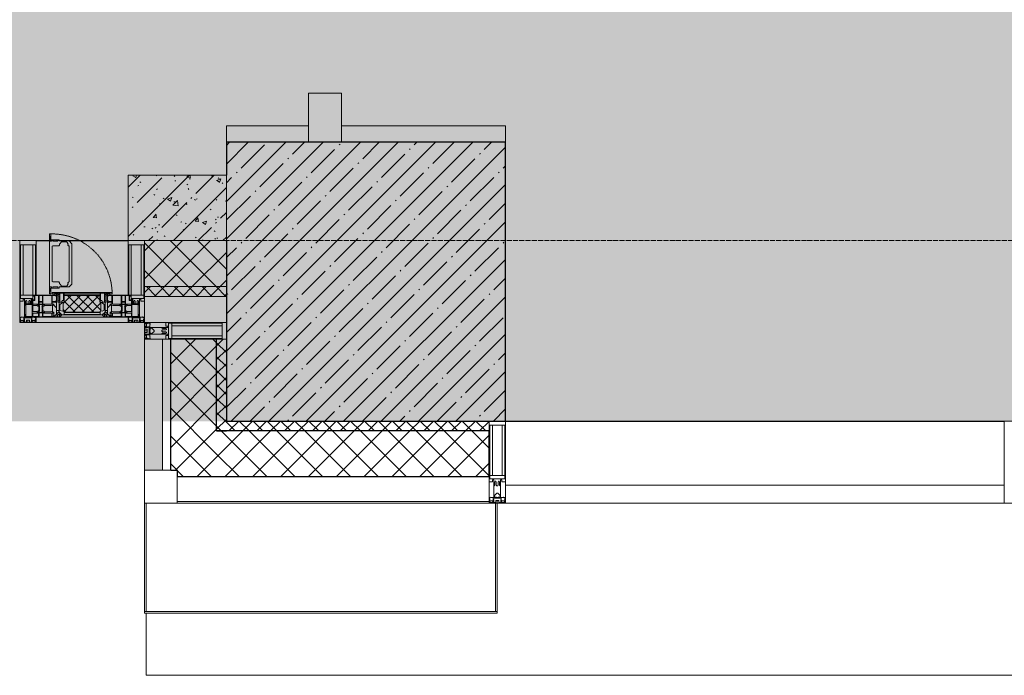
# Model space of a CAD drawing. Header units: millimetres. Extents: x -551130 to 178656, y -69521 to 202936.
# Tile 105 of 256: x -172983 to -169983, y 156944 to 158943. Entities that reach past the tile are written whole.
import ezdxf

# ---------------------------------------------------------------- set-up
doc = ezdxf.new("R2010")
doc.units = ezdxf.units.MM
doc.linetypes.add('-D1-02х01', pattern=[3, 2, -1])
doc.linetypes.add('-D1d1-15x02', pattern=[19, 15, -2, 0, -2])
for name, color, linetype, lineweight in [('_0', 7, 'Continuous', 13), ('A-COLS', 7, 'Continuous', 5), ('A-DETL-GENF', 7, 'Continuous', 5), ('A-FLOR', 7, 'Continuous', 5), ('A-GLAZ', 7, 'Continuous', 5), ('A-GLAZ-CURT', 8, 'Continuous', 5), ('A-GLAZ-CWMG', 8, 'Continuous', 5), ('A-WALL', 7, 'Continuous', 5), ('A-WALL-FNSH', 8, 'Continuous', 5), ('I-WALL', 7, 'Continuous', 5), ('S-COLS', 7, 'Continuous', 5), ('S-GRID', 7, 'Continuous', 5), ('Ограждение', 7, 'Continuous', 5), ('Поручни', 7, 'Continuous', 5)]:
    doc.layers.add(name, color=color, linetype=linetype, lineweight=lineweight)
pattern_1 = [(45, (0, 0), (-42.4264, 42.4264), []), (135, (0, 0), (-42.4264, -42.4264), [])]
pattern_2 = [(45, (0, 0), (-21.213203, 21.213203), []), (135, (0, 0), (-21.213203, -21.213203), [])]

# ---------------------------------------------------------------- blocks, each defined once
blk = doc.blocks.new('Quad Corner Mullion - Q_0_100_-50-3004896-50_AS_M_L17')
at = {"layer": 'A-GLAZ-CWMG', "lineweight": 9}
for p, q in [((0, 0), (-100, 0)), ((-100, 0), (-100, -100)), ((0, -100), (0, 0)), ((-100, -100), (0, -100))]:
    blk.add_line(p, q, dxfattribs=at)
blk = doc.blocks.new('Rectangular Mullion - 50Wx250H-2623690-50_AS_M_L17')
at = {"layer": 'A-DETL-GENF'}
for p, q in [((-25, 65.2), (-25, 250)), ((-25, 250), (0, 250)), ((25, 250), (0, 250)), ((25, 65.2), (25, 250)), ((-23, 237.3), (0, 237.3)), ((-23, 237.3), (-23, 73.6)), ((-14.9, 84), (-14.9, 237.3)), ((23, 237.3), (0, 237.3)), ((14.9, 84), (14.9, 237.3)), ((23, 237.3), (23, 73.6)), ((-14, 65.2), (-25, 65.2)), ((0, 84), (-23, 84)), ((-0.5, 73.6), (-23, 73.6)), ((-14, 71.3), (-14, 65.2)), ((-10, 71.3), (-14, 71.3)), ((-10, 53), (-10, 71.3)), ((-7, 65.2), (-5.9, 67.3)), ((-7, 65.2), (-7, 54.7)), ((-4.1, 67.3), (-5.9, 67.3)), ((-4.1, 67.3), (-2.9, 65.1)), ((-2.9, 65.1), (-2.9, 54.6)), ((0, 84), (23, 84)), ((0.5, 73.6), (23, 73.6)), ((4.1, 67.3), (2.9, 65.1)), ((2.9, 65.1), (2.9, 54.6)), ((4.1, 67.3), (5.9, 67.3)), ((7, 65.2), (5.9, 67.3)), ((7, 65.2), (7, 54.7)), ((10, 71.3), (14, 71.3)), ((10, 53), (10, 71.3)), ((14, 71.3), (14, 65.2)), ((14, 65.2), (25, 65.2)), ((-8.7, 53), (-10, 53)), ((-10, 53), (-10, 17)), ((-8.7, 53), (-7, 54.7)), ((-1.3, 53), (-2.9, 54.6)), ((0, 53), (-1.3, 53)), ((0, 53), (1.3, 53)), ((1.3, 53), (2.9, 54.6)), ((8.7, 53), (7, 54.7)), ((8.7, 53), (10, 53)), ((10, 53), (10, 17)), ((-23.8, 14.6), (-25, 14.2)), ((-25, 0), (-25, 14.2)), ((-22.3, 17), (-23.8, 17)), ((-23.8, 17), (-23.8, 14.6)), ((-22.5, 10.6), (-23.8, 14.6)), ((-22.5, 10.6), (-23.7, 9.9)), ((-23.7, 1.3), (-23.7, 9.9)), ((-23.7, 1.3), (-11.8, 1.3)), ((-23.2, 10.2), (-22.5, 8)), ((-22.5, 8), (-22.5, 4.5)), ((-21.3, 4.5), (-22.5, 4.5)), ((-22.3, 17), (-22.3, 16)), ((-22.3, 16), (-21.3, 16)), ((-19, 17.6), (-21.3, 16)), ((-21.3, 4.5), (-21.3, 6.5)), ((-21.3, 6.5), (-14.2, 6.5)), ((-18.4, 16.6), (-19, 17.6)), ((-7.4, 16.6), (-18.4, 16.6)), ((-14.2, 6.5), (-14.2, 4.5)), ((-13.2, 4.5), (-14.2, 4.5)), ((-13.2, 4.5), (-12.2, 7.2)), ((-12.7, 7.6), (-11.3, 11.4)), ((-12.7, 7.6), (-11.8, 6.9)), ((-12.2, 9), (-12.2, 14.8)), ((-12.2, 14.8), (0, 14.8)), ((-11.8, 1.3), (-11.8, 6.9)), ((-10.5, 11.2), (-11.3, 11.4)), ((-10.5, 1.5), (-10.5, 11.2)), ((-4.8, 1.5), (-10.5, 1.5)), ((-10, 17), (-7.5, 17)), ((-8.5, 23), (-1.5, 30)), ((-8.5, 18.5), (-8.5, 23)), ((-7.5, 18.5), (-8.5, 18.5)), ((-7.5, 17), (-7.5, 18.5)), ((-7.4, 18), (-7.4, 16.6)), ((-2.6, 18), (-7.4, 18)), ((0, 8), (-4.8, 8)), ((-4.8, 1.5), (-4.8, 8)), ((-2.6, 18), (-2.6, 16.8)), ((-2.6, 16.8), (0, 16.8)), ((-1.5, 30), (0, 30)), ((1.5, 30), (0, 30)), ((2.6, 16.8), (0, 16.8)), ((0, 14.8), (0, 16.8)), ((0, 14.8), (0, 16.8)), ((12.2, 14.8), (0, 14.8)), ((0, 0), (0, 8)), ((0, 8), (4.8, 8)), ((0, 0), (0, 8)), ((8.5, 23), (1.5, 30)), ((2.6, 18), (2.6, 16.8)), ((2.6, 18), (7.4, 18)), ((4.8, 1.5), (4.8, 8)), ((4.8, 1.5), (10.5, 1.5)), ((7.4, 18), (7.4, 16.6)), ((7.4, 16.6), (18.4, 16.6)), ((7.5, 18.5), (8.5, 18.5)), ((7.5, 17), (7.5, 18.5)), ((10, 17), (7.5, 17)), ((8.5, 18.5), (8.5, 23)), ((10.5, 11.2), (11.3, 11.4)), ((10.5, 1.5), (10.5, 11.2)), ((12.7, 7.6), (11.3, 11.4)), ((12.7, 7.6), (11.8, 6.9)), ((11.8, 1.3), (11.8, 6.9)), ((23.7, 1.3), (11.8, 1.3)), ((12.2, 9), (12.2, 14.8)), ((13.2, 4.5), (12.2, 7.2)), ((13.2, 4.5), (14.2, 4.5)), ((21.3, 6.5), (14.2, 6.5)), ((14.2, 6.5), (14.2, 4.5)), ((18.4, 16.6), (19, 17.6)), ((19, 17.6), (21.3, 16)), ((22.3, 16), (21.3, 16)), ((21.3, 4.5), (21.3, 6.5)), ((21.3, 4.5), (22.5, 4.5)), ((22.3, 17), (22.3, 16)), ((22.3, 17), (23.8, 17)), ((22.5, 10.6), (23.8, 14.6)), ((22.5, 10.6), (23.7, 9.9)), ((23.2, 10.2), (22.5, 8)), ((22.5, 8), (22.5, 4.5)), ((23.7, 1.3), (23.7, 9.9)), ((23.8, 17), (23.8, 14.6)), ((23.8, 14.6), (25, 14.2)), ((25, 0), (25, 14.2)), ((-25, 0), (0, 0)), ((25, 0), (0, 0))]:
    blk.add_line(p, q, dxfattribs=at)
for centre, start, end in [((-0.5, 73.1), 360, 90), ((0.5, 73.1), 90, 180)]:
    blk.add_arc(centre, 0.5, start, end, dxfattribs=at)
blk = doc.blocks.new('Rectangular Mullion - R_StandardFrame_50Wx250H-4783244-50_AS_M_L17')
at = {"layer": 'A-GLAZ-CWMG', "lineweight": 9}
for p, q in [((0, 0), (-50, 0)), ((-50, 0), (-50, -250)), ((0, -250), (0, 0)), ((-50, -250), (0, -250))]:
    blk.add_line(p, q, dxfattribs=at)
blk = doc.blocks.new('A_PAN_Створка - 383мм-V25-50_AS_M_L17')
at = {"layer": 'A-GLAZ-CURT'}
h = blk.add_hatch(dxfattribs=at)
h.set_pattern_fill('FP_26', color=256, style=0, pattern_type=2)
h.set_pattern_definition([(225, (19460, -200), (14.142136, -14.142136), []), (315, (19460, -200), (14.142136, 14.142136), [])])
h.paths.add_polyline_path([(-54.5, -31.8), (-54.9, -34.1), (-57.2, -36.4), (-57.2, -60.8), (-54.6, -63.4), (-53.6, -82.7), (54.6, -81.8), (54.6, -63.4), (57.2, -60.8), (57.2, -36.4), (54.9, -34.1), (54.5, -31.8)])
at = {"layer": 'A-DETL-GENF'}
for p, q in [((-70, -32.1), (-61.4, -23.5)), ((61.4, -23.5), (-61.4, -23.5)), ((-54.9, -25.8), (-53.9, -24.8)), ((-54.9, -29.5), (-54.9, -25.8)), ((-53.9, -30.5), (-54.9, -29.5)), ((-53.9, -24.8), (53.9, -24.8)), ((54.9, -25.8), (53.9, -24.8)), ((53.9, -30.5), (54.9, -29.5)), ((54.9, -29.5), (54.9, -25.8)), ((70, -32.1), (61.4, -23.5)), ((-70, -62.5), (-70, -32.1)), ((-67.8, -38.3), (-65.7, -37.4)), ((-67.8, -55.7), (-67.8, -38.3)), ((-66, -56.5), (-67.8, -55.7)), ((-66, -56.5), (-62, -59.1)), ((-65.7, -37.4), (-60.8, -34.7)), ((-62, -59.1), (-60.7, -61)), ((-60.8, -34.7), (-57.3, -35.9)), ((-55.2, -33.8), (-57.3, -35.9)), ((-54.9, -34.1), (-57.2, -36.4)), ((-57.2, -36.4), (-57.2, -60.8)), ((-55.2, -33.8), (-54.8, -31.5)), ((-54.5, -31.8), (-54.9, -34.1)), ((0, -31.5), (-54.8, -31.5)), ((54.5, -31.8), (-54.5, -31.8)), ((53.9, -30.5), (-53.9, -30.5)), ((0, -31.5), (54.8, -31.5)), ((54.9, -34.1), (54.5, -31.8)), ((55.2, -33.8), (54.8, -31.5)), ((57.2, -36.4), (54.9, -34.1)), ((55.2, -33.8), (57.3, -35.9)), ((57.2, -60.8), (57.2, -36.4)), ((60.8, -34.7), (57.3, -35.9)), ((62, -59.1), (60.7, -61)), ((65.7, -37.4), (60.8, -34.7)), ((66, -56.5), (62, -59.1)), ((67.8, -38.3), (65.7, -37.4)), ((66, -56.5), (67.8, -55.7)), ((67.8, -55.7), (67.8, -38.3)), ((70, -62.5), (70, -32.1)), ((-91.5, -87.5), (-73.9, -87.5)), ((-91.5, -92), (-91.5, -87.5)), ((-83.4, -90.3), (-83.4, -87.5)), ((-73.9, -62.5), (-70, -62.5)), ((-73.9, -87.5), (-73.9, -62.5)), ((-69.4, -66.5), (-73.9, -66.5)), ((-73.9, -81.5), (-69.4, -81.5)), ((-69.4, -85.5), (-73.9, -85.5)), ((-69.4, -81.5), (-69.4, -66.5)), ((-69.4, -90.3), (-69.4, -85.5)), ((-61.7, -62.5), (-67.9, -62.5)), ((-67.9, -62.5), (-67.9, -89.3)), ((-67.9, -89.3), (-66.9, -90.3)), ((-61.7, -64.9), (-61.7, -62.5)), ((-60.1, -67.7), (-61.7, -64.9)), ((-60.7, -61), (-57.4, -61)), ((-56.4, -67.7), (-60.1, -67.7)), ((-57.4, -61), (-54.9, -63.5)), ((-57.4, -90.3), (-56.4, -89.4)), ((-57.2, -60.8), (-54.6, -63.4)), ((-56.4, -89.4), (-56.4, -67.7)), ((-54.9, -63.5), (-54.9, -81.9)), ((-54.9, -81.9), (-53.8, -83)), ((-54.9, -85.6), (-53.9, -84.6)), ((-54.9, -89.3), (-54.9, -85.6)), ((-53.9, -90.3), (-54.9, -89.3)), ((-54.6, -63.4), (-54.6, -81.8)), ((-54.6, -81.8), (-53.6, -82.7)), ((-53.9, -84.6), (53.9, -84.6)), ((53.8, -83), (-53.8, -83)), ((-53.6, -82.7), (53.6, -82.7)), ((53.6, -82.7), (54.6, -81.8)), ((54.9, -81.9), (53.8, -83)), ((54.9, -85.6), (53.9, -84.6)), ((53.9, -90.3), (54.9, -89.3)), ((54.6, -63.4), (57.2, -60.8)), ((54.6, -81.8), (54.6, -63.4)), ((57.4, -61), (54.9, -63.5)), ((54.9, -63.5), (54.9, -81.9)), ((54.9, -89.3), (54.9, -85.6)), ((56.4, -67.7), (60.1, -67.7)), ((56.4, -89.4), (56.4, -67.7)), ((57.4, -90.3), (56.4, -89.4)), ((60.7, -61), (57.4, -61)), ((60.1, -67.7), (61.7, -64.9)), ((61.7, -62.5), (67.9, -62.5)), ((61.7, -64.9), (61.7, -62.5)), ((67.9, -89.3), (66.9, -90.3)), ((67.9, -62.5), (67.9, -89.3)), ((69.4, -66.5), (73.9, -66.5)), ((69.4, -81.5), (69.4, -66.5)), ((73.9, -81.5), (69.4, -81.5)), ((69.4, -85.5), (73.9, -85.5)), ((69.4, -90.3), (69.4, -85.5)), ((73.9, -62.5), (70, -62.5)), ((73.9, -87.5), (73.9, -62.5)), ((91.5, -87.5), (73.9, -87.5)), ((83.4, -90.3), (83.4, -87.5)), ((91.5, -92), (91.5, -87.5)), ((-91.5, -92), (91.5, -92)), ((-83.4, -90.3), (-69.4, -90.3)), ((-66.9, -90.3), (-57.4, -90.3)), ((53.9, -90.3), (-53.9, -90.3)), ((66.9, -90.3), (57.4, -90.3)), ((83.4, -90.3), (69.4, -90.3))]:
    blk.add_line(p, q, dxfattribs=at)
at = {"layer": 'A-DETL-GENF', "color": 9, "true_color": 0xc8c8c8}
for p, q in [((95.1, -87.5), (95.1, -105.1)), ((99.6, -87.5), (95.1, -87.5)), ((99.6, -270.5), (99.6, -87.5)), ((39.7, -109), (31.1, -117.6)), ((31.1, -117.6), (31.1, -240.4)), ((70.1, -109), (39.7, -109)), ((45, -113.3), (42.3, -118.2)), ((42.3, -118.2), (43.5, -121.7)), ((45.9, -111.2), (45, -113.3)), ((63.3, -111.2), (45.9, -111.2)), ((64.1, -113), (63.3, -111.2)), ((64.1, -113), (66.7, -117)), ((66.7, -117), (68.6, -118.3)), ((68.6, -118.3), (68.6, -121.6)), ((70.1, -105.1), (70.1, -109)), ((95.1, -105.1), (70.1, -105.1)), ((74.1, -109.6), (74.1, -105.1)), ((89.1, -109.6), (74.1, -109.6)), ((89.1, -105.1), (89.1, -109.6)), ((93.1, -109.6), (93.1, -105.1)), ((97.9, -109.6), (93.1, -109.6)), ((97.9, -95.6), (95.1, -95.6)), ((97.9, -95.6), (97.9, -109.6)), ((41.4, -123.8), (39.1, -124.2)), ((39.1, -179), (39.1, -124.2)), ((41.4, -123.8), (43.5, -121.7)), ((68.6, -121.6), (71.1, -124.1)), ((71.1, -124.1), (89.5, -124.1)), ((89.5, -124.1), (90.6, -125.2)), ((90.6, -125.2), (90.6, -232.8)), ((39.1, -179), (39.1, -233.8)), ((41.4, -234.2), (39.1, -233.8)), ((41.4, -234.2), (43.5, -236.3)), ((42.3, -239.8), (43.5, -236.3)), ((45, -244.7), (42.3, -239.8)), ((66.7, -241), (68.6, -239.7)), ((68.6, -236.4), (71.1, -233.9)), ((68.6, -239.7), (68.6, -236.4)), ((71.1, -233.9), (89.5, -233.9)), ((89.5, -233.9), (90.6, -232.8)), ((39.7, -249), (31.1, -240.4)), ((70.1, -249), (39.7, -249)), ((45.9, -246.8), (45, -244.7)), ((63.3, -246.8), (45.9, -246.8)), ((64.1, -245), (63.3, -246.8)), ((64.1, -245), (66.7, -241)), ((70.1, -252.9), (70.1, -249)), ((95.1, -252.9), (70.1, -252.9)), ((74.1, -248.4), (74.1, -252.9)), ((89.1, -248.4), (74.1, -248.4)), ((89.1, -252.9), (89.1, -248.4)), ((93.1, -248.4), (93.1, -252.9)), ((97.9, -248.4), (93.1, -248.4)), ((95.1, -270.5), (95.1, -252.9)), ((97.9, -262.4), (95.1, -262.4)), ((97.9, -262.4), (97.9, -248.4)), ((99.6, -270.5), (95.1, -270.5))]:
    blk.add_line(p, q, dxfattribs=at)
at = {"layer": 'A-GLAZ'}
for p, q in [((-67.9, -17), (-171, -17)), ((-171, -17), (-171, -57)), ((-171, -18.5), (-153.5, -18.5)), ((-153.5, -18.5), (-152, -20)), ((-152, -20), (-152, -73.5)), ((-150.5, -17), (-150.5, -29.4)), ((-132.4, -18.6), (-150.5, -18.6)), ((-150.5, -29.4), (-132.4, -29.4)), ((-132.4, -29.4), (-132.4, -18.6)), ((-131, -18.2), (-131, -29.5)), ((-120.8, -18.2), (-131, -18.2)), ((-131, -29.5), (-120.8, -29.5)), ((-120.8, -18.2), (-120.8, -29.5)), ((-119.3, -18.6), (-92.5, -18.6)), ((-119.3, -29.4), (-119.3, -18.6)), ((-92.5, -29.4), (-119.3, -29.4)), ((-92.5, -18.6), (-92.5, -29.4)), ((-90.8, -18.5), (-90.8, -29.4)), ((-87.3, -18.5), (-90.8, -18.5)), ((-90.8, -29.4), (-85.9, -29.4)), ((-87.3, -20.4), (-87.3, -18.5)), ((-87.3, -20.4), (-87.3, -21.9)), ((-84.8, -20.4), (-87.3, -20.4)), ((-87.3, -21.9), (-85.9, -21.9)), ((-85.9, -18.2), (-85.9, -20.4)), ((-75.9, -18.2), (-85.9, -18.2)), ((-85.9, -21.9), (-85.9, -29.4)), ((-85.9, -29.4), (-85.9, -32.5)), ((-83.4, -20.4), (-84.8, -20.4)), ((-70, -33.8), (-83.4, -20.4)), ((-78, -84), (-78, -23.5)), ((-78, -23.5), (-67.9, -23.5)), ((-75.9, -21.5), (-75.9, -18.2)), ((-75.9, -21.5), (-75.9, -23.5)), ((-74.9, -21.5), (-75.9, -21.5)), ((-75.9, -23.5), (-73, -23.5)), ((-74.9, -17.9), (-74.9, -21.5)), ((-68.9, -17.9), (-74.9, -17.9)), ((-67.2, -29.3), (-73, -23.5)), ((-61.4, -23.5), (-70, -32.1)), ((-68.9, -21.5), (-68.9, -17.9)), ((-67.9, -21.5), (-68.9, -21.5)), ((67.9, -17), (-67.9, -17)), ((-61.4, -23.5), (-67.9, -17)), ((-67.9, -17), (-67.9, -23.5)), ((-67.9, -17), (67.9, -17)), ((-67.9, -21.5), (-67.9, -23.5)), ((-67.9, -23.5), (-64.6, -26.8)), ((-67.9, -23.5), (-64.6, -26.8)), ((-64.6, -26.8), (-67.2, -29.3)), ((-64.6, -26.8), (-61.4, -23.5)), ((61.4, -23.5), (-61.4, -23.5)), ((67.9, -17), (61.4, -23.5)), ((70, -32.1), (61.4, -23.5)), ((61.4, -23.5), (64.6, -26.8)), ((67.9, -23.5), (64.6, -26.8)), ((64.6, -26.8), (67.9, -23.5)), ((64.6, -26.8), (67.2, -29.3)), ((67.2, -29.3), (73, -23.5)), ((67.9, -23.5), (67.9, -17)), ((171, -17), (67.9, -17)), ((67.9, -21.5), (67.9, -23.5)), ((67.9, -21.5), (68.9, -21.5)), ((67.9, -23.5), (78, -23.5)), ((68.9, -17.9), (74.9, -17.9)), ((68.9, -21.5), (68.9, -17.9)), ((70, -33.8), (83.4, -20.4)), ((75.9, -23.5), (73, -23.5)), ((74.9, -17.9), (74.9, -21.5)), ((74.9, -21.5), (75.9, -21.5)), ((75.9, -18.2), (85.9, -18.2)), ((75.9, -21.5), (75.9, -18.2)), ((75.9, -21.5), (75.9, -23.5)), ((78, -23.5), (78, -84)), ((83.4, -20.4), (84.8, -20.4)), ((84.8, -20.4), (87.3, -20.4)), ((85.9, -18.2), (85.9, -20.4)), ((85.9, -21.9), (85.9, -29.4)), ((87.3, -21.9), (85.9, -21.9)), ((85.9, -29.4), (85.9, -32.5)), ((90.8, -29.4), (85.9, -29.4)), ((87.3, -18.5), (90.8, -18.5)), ((87.3, -20.4), (87.3, -18.5)), ((87.3, -20.4), (87.3, -21.9)), ((90.8, -18.5), (90.8, -29.4)), ((92.5, -18.6), (92.5, -29.4)), ((119.3, -18.6), (92.5, -18.6)), ((92.5, -29.4), (119.3, -29.4)), ((119.3, -29.4), (119.3, -18.6)), ((120.8, -18.2), (120.8, -29.5)), ((120.8, -18.2), (131, -18.2)), ((131, -29.5), (120.8, -29.5)), ((131, -18.2), (131, -29.5)), ((132.4, -18.6), (150.5, -18.6)), ((132.4, -29.4), (132.4, -18.6)), ((150.5, -29.4), (132.4, -29.4)), ((150.5, -17), (150.5, -29.4)), ((153.5, -18.5), (152, -20)), ((152, -20), (152, -73.5)), ((171, -18.5), (153.5, -18.5)), ((171, -57), (171, -17)), ((-171, -55.5), (-152, -55.5)), ((-171, -57), (-156, -57)), ((-153, -60), (-153, -73.5)), ((-150.5, -33.6), (-150.5, -68)), ((-136.3, -33.6), (-150.5, -33.6)), ((-136.4, -52.4), (-150.5, -52.4)), ((-150.5, -56.6), (-132.4, -56.6)), ((-137.2, -31), (-135.8, -35)), ((-132.5, -31), (-137.2, -31)), ((-137.2, -54.8), (-135.8, -50.8)), ((-132.5, -54.8), (-137.2, -54.8)), ((-132.1, -36.8), (-135.8, -35)), ((-132.1, -49), (-135.8, -50.8)), ((-132.5, -31.9), (-133.4, -33.7)), ((-133.4, -33.7), (-130.1, -35.3)), ((-133.4, -52), (-130.1, -50.4)), ((-132.5, -53.8), (-133.4, -52)), ((-132.5, -31.9), (-132.5, -31)), ((-132.5, -53.8), (-132.5, -54.8)), ((-132.4, -56.6), (-132.4, -82.5)), ((-132.1, -49), (-132.1, -36.8)), ((-131, -30.9), (-131, -33)), ((-120.8, -30.9), (-131, -30.9)), ((-129.4, -34.6), (-131, -33)), ((-129.4, -51.1), (-131, -52.7)), ((-131, -55.1), (-131, -52.7)), ((-120.8, -55.1), (-131, -55.1)), ((-131, -56.5), (-131, -62.6)), ((-131, -56.5), (-120.8, -56.5)), ((-130.1, -35.3), (-129.4, -34.6)), ((-130.1, -35.3), (-130.1, -50.4)), ((-130.1, -50.4), (-129.4, -51.1)), ((-122.4, -34.6), (-120.8, -33)), ((-121.7, -35.3), (-122.4, -34.6)), ((-121.7, -50.4), (-122.4, -51.1)), ((-122.4, -51.1), (-120.8, -52.7)), ((-118.4, -33.7), (-121.7, -35.3)), ((-121.7, -35.3), (-121.7, -50.4)), ((-118.4, -52), (-121.7, -50.4)), ((-120.8, -30.9), (-120.8, -33)), ((-120.8, -55.1), (-120.8, -52.7)), ((-120.8, -56.5), (-120.8, -62.6)), ((-119.7, -36.8), (-115.9, -35)), ((-119.7, -49), (-119.7, -36.8)), ((-119.7, -49), (-115.9, -50.8)), ((-119.3, -31), (-114.6, -31)), ((-119.3, -31.9), (-119.3, -31)), ((-119.3, -31.9), (-118.4, -33.7)), ((-119.3, -53.8), (-118.4, -52)), ((-119.3, -53.8), (-119.3, -54.8)), ((-119.3, -54.8), (-114.6, -54.8)), ((-119.3, -56.6), (-119.3, -82.5)), ((-92.5, -56.6), (-119.3, -56.6)), ((-114.6, -31), (-115.9, -35)), ((-114.6, -54.8), (-115.9, -50.8)), ((-94.1, -33.5), (-115.4, -33.5)), ((-94.1, -52.5), (-115.3, -52.5)), ((-89.9, -35.1), (-94.1, -33.5)), ((-89.9, -50.9), (-94.1, -52.5)), ((-92.5, -56.6), (-92.5, -82.5)), ((-90.8, -56.6), (-85.9, -56.6)), ((-90.8, -62.7), (-90.8, -56.6)), ((-89.9, -32.5), (-89.9, -35.1)), ((-85.9, -32.5), (-89.9, -32.5)), ((-89.9, -35.1), (-89.9, -50.9)), ((-89.9, -52.2), (-89.9, -50.9)), ((-89.9, -52.2), (-88.6, -53.5)), ((-85.9, -53.5), (-88.6, -53.5)), ((-85.9, -53.5), (-78, -45.6)), ((-85.9, -56.6), (-85.9, -53.5)), ((-78, -36.8), (-70, -36.8)), ((-78, -45.6), (-78, -36.8)), ((-70, -32.1), (-70, -62.5)), ((-70, -36.8), (-70, -33.8)), ((70, -62.5), (70, -32.1)), ((70, -36.8), (70, -33.8)), ((78, -36.8), (70, -36.8)), ((78, -45.6), (78, -36.8)), ((85.9, -53.5), (78, -45.6)), ((85.9, -32.5), (89.9, -32.5)), ((85.9, -53.5), (88.6, -53.5)), ((85.9, -56.6), (85.9, -53.5)), ((90.8, -56.6), (85.9, -56.6)), ((89.9, -52.2), (88.6, -53.5)), ((89.9, -32.5), (89.9, -35.1)), ((89.9, -35.1), (94.1, -33.5)), ((89.9, -35.1), (89.9, -50.9)), ((89.9, -50.9), (94.1, -52.5)), ((89.9, -52.2), (89.9, -50.9)), ((90.8, -62.7), (90.8, -56.6)), ((92.5, -56.6), (119.3, -56.6)), ((92.5, -56.6), (92.5, -82.5)), ((94.1, -33.5), (115.4, -33.5)), ((94.1, -52.5), (115.3, -52.5)), ((114.6, -31), (115.9, -35)), ((119.3, -31), (114.6, -31)), ((114.6, -54.8), (115.9, -50.8)), ((119.3, -54.8), (114.6, -54.8)), ((119.7, -36.8), (115.9, -35)), ((119.7, -49), (115.9, -50.8)), ((119.3, -31.9), (118.4, -33.7)), ((118.4, -33.7), (121.7, -35.3)), ((118.4, -52), (121.7, -50.4)), ((119.3, -53.8), (118.4, -52)), ((119.3, -31.9), (119.3, -31)), ((119.3, -53.8), (119.3, -54.8)), ((119.3, -56.6), (119.3, -82.5)), ((119.7, -49), (119.7, -36.8)), ((120.8, -30.9), (120.8, -33)), ((120.8, -30.9), (131, -30.9)), ((122.4, -34.6), (120.8, -33)), ((122.4, -51.1), (120.8, -52.7)), ((120.8, -55.1), (120.8, -52.7)), ((120.8, -55.1), (131, -55.1)), ((120.8, -56.5), (120.8, -62.6)), ((131, -56.5), (120.8, -56.5)), ((121.7, -35.3), (122.4, -34.6)), ((121.7, -35.3), (121.7, -50.4)), ((121.7, -50.4), (122.4, -51.1)), ((129.4, -34.6), (131, -33)), ((130.1, -35.3), (129.4, -34.6)), ((130.1, -50.4), (129.4, -51.1)), ((129.4, -51.1), (131, -52.7)), ((133.4, -33.7), (130.1, -35.3)), ((130.1, -35.3), (130.1, -50.4)), ((133.4, -52), (130.1, -50.4)), ((131, -30.9), (131, -33)), ((131, -55.1), (131, -52.7)), ((131, -56.5), (131, -62.6)), ((132.1, -36.8), (135.8, -35)), ((132.1, -49), (132.1, -36.8)), ((132.1, -49), (135.8, -50.8)), ((150.5, -56.6), (132.4, -56.6)), ((132.4, -56.6), (132.4, -82.5)), ((132.5, -31), (137.2, -31)), ((132.5, -31.9), (132.5, -31)), ((132.5, -31.9), (133.4, -33.7)), ((132.5, -53.8), (133.4, -52)), ((132.5, -53.8), (132.5, -54.8)), ((132.5, -54.8), (137.2, -54.8)), ((137.2, -31), (135.8, -35)), ((137.2, -54.8), (135.8, -50.8)), ((136.3, -33.6), (150.5, -33.6)), ((136.4, -52.4), (150.5, -52.4)), ((150.5, -33.6), (150.5, -68)), ((171, -55.5), (152, -55.5)), ((153, -73.5), (153, -60)), ((156, -57), (171, -57)), ((-153, -73.5), (-150, -73.5)), ((-150.5, -68), (-143.5, -68)), ((-150.5, -69.5), (-150.5, -73.5)), ((-145, -69.5), (-150.5, -69.5)), ((-150, -73.5), (-150, -84)), ((-150, -84), (-78, -84)), ((-148.5, -81), (-148.5, -82.5)), ((-143.5, -81), (-148.5, -81)), ((-148.5, -82.5), (-132.4, -82.5)), ((-145, -69.5), (-145, -79.5)), ((-143.5, -68), (-143.5, -81)), ((-120.8, -62.6), (-131, -62.6)), ((-131, -64.6), (-120.8, -64.6)), ((-131, -82.5), (-131, -64.6)), ((-131, -82.5), (-120.8, -82.5)), ((-120.8, -82.5), (-120.8, -64.6)), ((-119.3, -82.5), (-92.5, -82.5)), ((-73.9, -87.5), (-91.5, -87.5)), ((-91.5, -87.5), (-91.5, -92)), ((-80.4, -62.7), (-90.8, -62.7)), ((-90.8, -64.6), (-90.8, -82.5)), ((-80.1, -64.6), (-90.8, -64.6)), ((-90.8, -82.5), (-79.5, -82.5)), ((-78, -84), (-85, -84)), ((-85, -84), (-85, -87.5)), ((-85, -87.5), (-78, -87.5)), ((-80.4, -61.1), (-80.4, -62.7)), ((-78, -61.1), (-80.4, -61.1)), ((-80.1, -66.1), (-80.1, -64.6)), ((-78, -66.1), (-80.1, -66.1)), ((-79.5, -80.6), (-78, -80.6)), ((-79.5, -82.5), (-79.5, -80.6)), ((-78, -66.1), (-78, -61.1)), ((-78, -87.5), (-78, -84)), ((-78, -84), (-73.9, -84)), ((-70, -62.5), (-73.9, -62.5)), ((-73.9, -62.5), (-73.9, -87.5)), ((73.9, -62.5), (70, -62.5)), ((73.9, -87.5), (73.9, -62.5)), ((73.9, -84), (78, -84)), ((91.5, -87.5), (73.9, -87.5)), ((78, -61.1), (80.4, -61.1)), ((78, -66.1), (78, -61.1)), ((78, -66.1), (80.1, -66.1)), ((79.5, -80.6), (78, -80.6)), ((78, -87.5), (78, -84)), ((78, -84), (85, -84)), ((78, -84), (150, -84)), ((85, -87.5), (78, -87.5)), ((79.5, -82.5), (79.5, -80.6)), ((90.8, -82.5), (79.5, -82.5)), ((80.1, -64.6), (90.8, -64.6)), ((80.1, -66.1), (80.1, -64.6)), ((80.4, -61.1), (80.4, -62.7)), ((80.4, -62.7), (90.8, -62.7)), ((85, -84), (85, -87.5)), ((90.8, -64.6), (90.8, -82.5)), ((91.5, -92), (91.5, -87.5)), ((119.3, -82.5), (92.5, -82.5)), ((120.8, -62.6), (131, -62.6)), ((120.8, -82.5), (120.8, -64.6)), ((131, -64.6), (120.8, -64.6)), ((131, -82.5), (120.8, -82.5)), ((131, -82.5), (131, -64.6)), ((148.5, -82.5), (132.4, -82.5)), ((143.5, -68), (143.5, -81)), ((150.5, -68), (143.5, -68)), ((143.5, -81), (148.5, -81)), ((145, -69.5), (150.5, -69.5)), ((145, -69.5), (145, -79.5)), ((148.5, -81), (148.5, -82.5)), ((150, -84), (150, -73.5)), ((150, -73.5), (153, -73.5)), ((150.5, -69.5), (150.5, -73.5)), ((-91.5, -92), (91.5, -92))]:
    blk.add_line(p, q, dxfattribs=at)
for centre, start, end in [((-156, -60), 0, 90), ((156, -60), 90, 180)]:
    blk.add_arc(centre, 3, start, end, dxfattribs=at)
at = {"layer": 'A-GLAZ', "linetype": '-D1-02х01'}
blk.add_arc((91.4, -87.5), 183, 181.4091, 271.1445, dxfattribs=at)
blk = doc.blocks.new('Rectangular Mullion - R_StandardFrame_50Wx250H-3323618-50_AS_M_L17')
at = {"layer": 'A-GLAZ-CWMG'}
for p, q in [((37450, 1250), (37450, 1039.9)), ((37700, 1250), (37700, 970)), ((37450, 1010.4), (37450, 970))]:
    blk.add_line(p, q, dxfattribs=at)
blk = doc.blocks.new('Rectangular Mullion - 50Wx250H-V1-50_AS_M_L17')
at = {"layer": 'A-DETL-GENF'}
for p, q in [((-25, 84), (-25, 250)), ((-25, 250), (0, 250)), ((25, 250), (0, 250)), ((25, 65.2), (25, 250)), ((-23, 237.3), (0, 237.3)), ((-23, 237.3), (-23, 84)), ((-14.9, 84), (-14.9, 237.3)), ((23, 237.3), (0, 237.3)), ((14.9, 84), (14.9, 237.3)), ((23, 237.3), (23, 73.6)), ((0, 84), (-15, 84)), ((-0.5, 73.6), (-15, 73.6)), ((-10, 71.3), (-12, 71.3)), ((-10, 57.4), (-10, 71.3)), ((-7, 65.2), (-5.9, 67.3)), ((-7, 65.2), (-7, 57)), ((-4.1, 67.3), (-5.9, 67.3)), ((-4.1, 67.3), (-2.9, 65.1)), ((-2.9, 65.1), (-2.9, 57)), ((0, 84), (23, 84)), ((0.5, 73.6), (23, 73.6)), ((4.1, 67.3), (2.9, 65.1)), ((2.9, 65.1), (2.9, 57)), ((4.1, 67.3), (5.9, 67.3)), ((7, 65.2), (5.9, 67.3)), ((7, 65.2), (7, 54.7)), ((10, 71.3), (14, 71.3)), ((10, 53), (10, 71.3)), ((14, 71.3), (14, 65.2)), ((14, 65.2), (25, 65.2)), ((8.7, 53), (7, 54.7)), ((8.7, 53), (10, 53)), ((10, 53), (10, 17)), ((-23.8, 14.6), (-25, 14.2)), ((-25, 0), (-25, 14.2)), ((-23.8, 17), (-23.8, 14.6)), ((-22.5, 10.6), (-23.8, 14.6)), ((-22.5, 10.6), (-23.7, 9.9)), ((-23.7, 1.3), (-23.7, 9.9)), ((-23.7, 1.3), (-11.8, 1.3)), ((-23.2, 10.2), (-22.5, 8)), ((-22.5, 8), (-22.5, 4.5)), ((-21.3, 4.5), (-22.5, 4.5)), ((-22.3, 17), (-22.3, 16)), ((-22.3, 16), (-21.3, 16)), ((-19.9, 17), (-21.3, 16)), ((-21.3, 4.5), (-21.3, 6.5)), ((-21.3, 6.5), (-14.2, 6.5)), ((-7.4, 16.6), (-18.4, 16.6)), ((-14.2, 6.5), (-14.2, 4.5)), ((-13.2, 4.5), (-14.2, 4.5)), ((-13.2, 4.5), (-12.2, 7.2)), ((-12.7, 7.6), (-11.3, 11.4)), ((-12.7, 7.6), (-11.8, 6.9)), ((-12.2, 9), (-12.2, 14.8)), ((-12.2, 14.8), (0, 14.8)), ((-11.8, 1.3), (-11.8, 6.9)), ((-10.5, 11.2), (-11.3, 11.4)), ((-10.5, 1.5), (-10.5, 11.2)), ((-4.8, 1.5), (-10.5, 1.5)), ((0, 8), (-4.8, 8)), ((-4.8, 1.5), (-4.8, 8)), ((-2.6, 16.8), (0, 16.8)), ((2.6, 16.8), (0, 16.8)), ((0, 14.8), (0, 16.8)), ((0, 14.8), (0, 16.8)), ((12.2, 14.8), (0, 14.8)), ((0, 0), (0, 8)), ((0, 8), (4.8, 8)), ((0, 0), (0, 8)), ((4.8, 1.5), (4.8, 8)), ((4.8, 1.5), (10.5, 1.5)), ((8.5, 23), (6, 25.5)), ((6, 18), (7.4, 18)), ((7.4, 18), (7.4, 16.6)), ((7.4, 16.6), (18.4, 16.6)), ((7.5, 18.5), (8.5, 18.5)), ((7.5, 17), (7.5, 18.5)), ((10, 17), (7.5, 17)), ((8.5, 18.5), (8.5, 23)), ((10.5, 11.2), (11.3, 11.4)), ((10.5, 1.5), (10.5, 11.2)), ((12.7, 7.6), (11.3, 11.4)), ((12.7, 7.6), (11.8, 6.9)), ((11.8, 1.3), (11.8, 6.9)), ((23.7, 1.3), (11.8, 1.3)), ((12.2, 9), (12.2, 14.8)), ((13.2, 4.5), (12.2, 7.2)), ((13.2, 4.5), (14.2, 4.5)), ((21.3, 6.5), (14.2, 6.5)), ((14.2, 6.5), (14.2, 4.5)), ((18.4, 16.6), (19, 17.6)), ((19, 17.6), (21.3, 16)), ((22.3, 16), (21.3, 16)), ((21.3, 4.5), (21.3, 6.5)), ((21.3, 4.5), (22.5, 4.5)), ((22.3, 17), (22.3, 16)), ((22.3, 17), (23.8, 17)), ((22.5, 10.6), (23.8, 14.6)), ((22.5, 10.6), (23.7, 9.9)), ((23.2, 10.2), (22.5, 8)), ((22.5, 8), (22.5, 4.5)), ((23.7, 1.3), (23.7, 9.9)), ((23.8, 17), (23.8, 14.6)), ((23.8, 14.6), (25, 14.2)), ((25, 0), (25, 14.2)), ((-25, 0), (0, 0)), ((25, 0), (0, 0))]:
    blk.add_line(p, q, dxfattribs=at)
for centre, start, end in [((-0.5, 73.1), 360, 90), ((0.5, 73.1), 90, 180)]:
    blk.add_arc(centre, 0.5, start, end, dxfattribs=at)
blk = doc.blocks.new('Rectangular Mullion - R_StandardFrame_50Wx250H-3538113-50_AS_M_L17')
at = {"layer": 'A-GLAZ-CWMG', "lineweight": 9}
for p, q in [((-25, 84), (-25, 250)), ((-25, 250), (25, 250)), ((25, 250), (25, 0)), ((-25, 0), (-25, 17)), ((25, 0), (-25, 0))]:
    blk.add_line(p, q, dxfattribs=at)
blk = doc.blocks.new('System Panel - A_PAN_Glass-5027492-50_AS_M_L17')
at = {"layer": 'A-GLAZ-CURT'}
for p, q in [((760, 0), (-760, 0)), ((-760, 0), (-760, -55)), ((760, -55), (760, 0)), ((-760, -55), (760, -55))]:
    blk.add_line(p, q, dxfattribs=at)
blk = doc.blocks.new('Rectangular Mullion - R_StandardFrame_50Wx250H-3323615-50_AS_M_L17')
at = {"layer": 'A-GLAZ-CWMG'}
blk.add_line((37450, 5400), (37450, 6920), dxfattribs=at)
blk = doc.blocks.new('Rectangular Mullion - R_StandardFrame_50Wx250H-4058886-50_AS_M_L17')
at = {"layer": 'A-GLAZ-CWMG', "lineweight": 9}
for p, q in [((-50, 0), (-50, 250)), ((-50, 250), (0, 250)), ((0, 250), (0, 0)), ((0, 0), (-50, 0))]:
    blk.add_line(p, q, dxfattribs=at)
blk = doc.blocks.new('Ограждение - Ограждение-4621541-50_AS_M_L17')
at = {"layer": 'Поручни'}
for q in [(19705, -1135.4), (38275, -1325)]:
    blk.add_line((19705, -1325), q, dxfattribs=at)
blk = doc.blocks.new('Rectangular Mullion - 50Wx250H-V4-50_AS_M_L17')
at = {"layer": 'A-DETL-GENF'}
for p, q in [((-25, 65.2), (-25, 250)), ((-25, 250), (0, 250)), ((25, 250), (0, 250)), ((25, 84), (25, 250)), ((-23, 237.3), (0, 237.3)), ((-23, 237.3), (-23, 73.6)), ((-14.9, 84), (-14.9, 237.3)), ((23, 237.3), (0, 237.3)), ((14.9, 84), (14.9, 237.3)), ((23, 237.3), (23, 84)), ((-14, 65.2), (-25, 65.2)), ((0, 84), (-23, 84)), ((-0.5, 73.6), (-23, 73.6)), ((-14, 71.3), (-14, 65.2)), ((-10, 71.3), (-14, 71.3)), ((-10, 53), (-10, 71.3)), ((-7, 65.2), (-5.9, 67.3)), ((-7, 65.2), (-7, 54.7)), ((-4.1, 67.3), (-5.9, 67.3)), ((-4.1, 67.3), (-2.9, 65.1)), ((-2.9, 65.1), (-2.9, 57)), ((0, 84), (15, 84)), ((0.5, 73.6), (15, 73.6)), ((4.1, 67.3), (2.9, 65.1)), ((2.9, 65.1), (2.9, 57)), ((4.1, 67.3), (5.9, 67.3)), ((7, 65.2), (5.9, 67.3)), ((7, 65.2), (7, 57)), ((10, 71.3), (12, 71.3)), ((10, 57.4), (10, 71.3)), ((-8.7, 53), (-10, 53)), ((-10, 53), (-10, 17)), ((-8.7, 53), (-7, 54.7)), ((-23.8, 14.6), (-25, 14.2)), ((-25, 0), (-25, 14.2)), ((-22.3, 17), (-23.8, 17)), ((-23.8, 17), (-23.8, 14.6)), ((-22.5, 10.6), (-23.8, 14.6)), ((-22.5, 10.6), (-23.7, 9.9)), ((-23.7, 1.3), (-23.7, 9.9)), ((-23.7, 1.3), (-11.8, 1.3)), ((-23.2, 10.2), (-22.5, 8)), ((-22.5, 8), (-22.5, 4.5)), ((-21.3, 4.5), (-22.5, 4.5)), ((-22.3, 17), (-22.3, 16)), ((-22.3, 16), (-21.3, 16)), ((-19, 17.6), (-21.3, 16)), ((-21.3, 4.5), (-21.3, 6.5)), ((-21.3, 6.5), (-14.2, 6.5)), ((-18.4, 16.6), (-19, 17.6)), ((-7.4, 16.6), (-18.4, 16.6)), ((-14.2, 6.5), (-14.2, 4.5)), ((-13.2, 4.5), (-14.2, 4.5)), ((-13.2, 4.5), (-12.2, 7.2)), ((-12.7, 7.6), (-11.3, 11.4)), ((-12.7, 7.6), (-11.8, 6.9)), ((-12.2, 9), (-12.2, 14.8)), ((-12.2, 14.8), (0, 14.8)), ((-11.8, 1.3), (-11.8, 6.9)), ((-10.5, 11.2), (-11.3, 11.4)), ((-10.5, 1.5), (-10.5, 11.2)), ((-4.8, 1.5), (-10.5, 1.5)), ((-10, 17), (-7.5, 17)), ((-8.5, 23), (-6, 25.5)), ((-8.5, 18.5), (-8.5, 23)), ((-7.5, 18.5), (-8.5, 18.5)), ((-7.5, 17), (-7.5, 18.5)), ((-7.4, 18), (-7.4, 16.6)), ((-6, 18), (-7.4, 18)), ((0, 8), (-4.8, 8)), ((-4.8, 1.5), (-4.8, 8)), ((-2.6, 16.8), (0, 16.8)), ((2.6, 16.8), (0, 16.8)), ((0, 14.8), (0, 16.8)), ((0, 14.8), (0, 16.8)), ((12.2, 14.8), (0, 14.8)), ((0, 0), (0, 8)), ((0, 8), (4.8, 8)), ((0, 0), (0, 8)), ((4.8, 1.5), (4.8, 8)), ((4.8, 1.5), (10.5, 1.5)), ((7.4, 16.6), (18.4, 16.6)), ((10.5, 11.2), (11.3, 11.4)), ((10.5, 1.5), (10.5, 11.2)), ((12.7, 7.6), (11.3, 11.4)), ((12.7, 7.6), (11.8, 6.9)), ((11.8, 1.3), (11.8, 6.9)), ((23.7, 1.3), (11.8, 1.3)), ((12.2, 9), (12.2, 14.8)), ((13.2, 4.5), (12.2, 7.2)), ((13.2, 4.5), (14.2, 4.5)), ((21.3, 6.5), (14.2, 6.5)), ((14.2, 6.5), (14.2, 4.5)), ((19.9, 17), (21.3, 16)), ((22.3, 16), (21.3, 16)), ((21.3, 4.5), (21.3, 6.5)), ((21.3, 4.5), (22.5, 4.5)), ((22.3, 17), (22.3, 16)), ((22.5, 10.6), (23.8, 14.6)), ((22.5, 10.6), (23.7, 9.9)), ((23.2, 10.2), (22.5, 8)), ((22.5, 8), (22.5, 4.5)), ((23.7, 1.3), (23.7, 9.9)), ((23.8, 17), (23.8, 14.6)), ((23.8, 14.6), (25, 14.2)), ((25, 0), (25, 14.2)), ((-25, 0), (0, 0)), ((25, 0), (0, 0))]:
    blk.add_line(p, q, dxfattribs=at)
for centre, start, end in [((-0.5, 73.1), 360, 90), ((0.5, 73.1), 90, 180)]:
    blk.add_arc(centre, 0.5, start, end, dxfattribs=at)
blk = doc.blocks.new('Rectangular Mullion - R_StandardFrame_50Wx250H-4053641-50_AS_M_L17')
at = {"layer": 'A-GLAZ-CWMG', "lineweight": 9}
for p, q in [((0, 250), (-50, 250)), ((-50, 250), (-50, 84)), ((0, 0), (0, 250)), ((-50, 17), (-50, 0)), ((-50, 0), (0, 0))]:
    blk.add_line(p, q, dxfattribs=at)
blk = doc.blocks.new('RST_AR_KMN_R22_B3_FCD_rvt-1-50_AS_M_L17')
at = {"layer": 'A-WALL'}
h = blk.add_hatch(dxfattribs=at)
h.set_pattern_fill('FP_7', color=256, style=0, pattern_type=2)
h.set_pattern_definition(pattern_1)
h.paths.add_polyline_path([(19900, -90), (19900, 50), (19650, 50), (19650, -90)])
h.paths.add_polyline_path([(18100, -90), (18100, 50), (17850, 50), (17850, -90)])
h = blk.add_hatch(dxfattribs=at)
h.set_pattern_fill('FP_6', color=256, style=0, pattern_type=2)
h.set_pattern_definition(pattern_2)
h.paths.add_polyline_path([(19900, -120), (19900, -90), (19650, -90), (19650, -120)])
h.paths.add_polyline_path([(17850, -120), (18100, -120), (18100, -90), (17850, -90)])
at = {"layer": 'A-WALL', "true_color": 0xeff9fa}
blk.add_hatch(color=7, dxfattribs=at).paths.add_polyline_path([(19705, -650), (19705, -250), (19650, -250), (19650, -650)])
at = {"layer": 'A-WALL'}
h = blk.add_hatch(dxfattribs=at)
h.set_pattern_fill('FP_7', color=256, style=0, pattern_type=2)
h.set_pattern_definition(pattern_1)
h.paths.add_polyline_path([(19870, -650), (19870, -250), (19730, -250), (19730, -650), (19750, -650)])
h = blk.add_hatch(dxfattribs=at)
h.set_pattern_fill('FP_6', color=256, style=0, pattern_type=2)
h.set_pattern_definition(pattern_2)
h.paths.add_polyline_path([(19900, -530), (19900, -250), (19870, -250), (19870, -530)])
h = blk.add_hatch(dxfattribs=at)
h.set_pattern_fill('FP_6', color=256, style=0, pattern_type=2)
h.set_pattern_definition(pattern_2)
h.paths.add_polyline_path([(19900, -530), (20700, -530), (20700, -500), (19900, -500)])
h = blk.add_hatch(dxfattribs=at)
h.set_pattern_fill('FP_7', color=256, style=0, pattern_type=2)
h.set_pattern_definition(pattern_1)
h.paths.add_polyline_path([(20200.8, -670), (20700, -670), (20700, -530), (19870, -530), (19870, -650), (19750, -650), (19750, -670)])
at = {"layer": 'A-COLS', "lineweight": 18}
for p, q in [((19650, -750), (19650, -1080.3)), ((19655, -750), (19650, -750)), ((19655, -1080.3), (19655, -750)), ((20720, -750), (20720, -1080.3)), ((20725, -750), (20720, -750)), ((20725, -1080.3), (20725, -750)), ((19650, -1080.3), (19655, -1080.3)), ((19650, -1080.3), (19650, -1085.4)), ((20725, -1080.3), (19650, -1080.3)), ((19650, -1085.4), (20725, -1085.4)), ((20720, -1080.3), (20725, -1080.3)), ((20725, -1085.4), (20725, -1080.3))]:
    blk.add_line(p, q, dxfattribs=at)
at = {"layer": 'A-WALL'}
for p, q in [((19900, 50), (19650, 50)), ((19650, 50), (19650, -90)), ((19900, -90), (19900, 50)), ((19650, -90), (19650, -120)), ((19650, -90), (19900, -90)), ((19900, -120), (19900, -90)), ((19650, -120), (19900, -120)), ((19730, -250), (19705, -250)), ((19705, -650), (19705, -250)), ((19900, -250), (19870, -250)), ((19900, -500), (19900, -250)), ((20700, -500), (19900, -500)), ((20700, -530), (20700, -500)), ((19705, -650), (19730, -650)), ((19750, -670), (19750, -745)), ((20700, -745), (20700, -670)), ((20700, -745), (19750, -745))]:
    blk.add_line(p, q, dxfattribs=at)
at = {"layer": 'A-WALL', "lineweight": 25}
for p, q in [((19870, -250), (19730, -250)), ((19730, -650), (19730, -250)), ((19870, -530), (19870, -250)), ((19870, -530), (19900, -530)), ((19900, -530), (19870, -530)), ((20700, -530), (19900, -530)), ((20700, -670), (20700, -530)), ((19730, -650), (19750, -650)), ((19750, -650), (19750, -670)), ((20700, -670), (19750, -670))]:
    blk.add_line(p, q, dxfattribs=at)
at = {"layer": 'A-WALL-FNSH'}
for p, q in [((19650, -250), (19650, -650)), ((19705, -250), (19650, -250)), ((19650, -650), (19705, -650)), ((19750, -745), (19750, -750)), ((20700, -750), (20700, -745)), ((19750, -750), (20700, -750))]:
    blk.add_line(p, q, dxfattribs=at)
at = {"layer": 'A-GLAZ-CURT', "lineweight": 5, "rotation": 180}
for name, p in [('A_PAN_Створка - 383мм-V25-50_AS_M_L17', (19460, -200)), ('System Panel - A_PAN_Glass-5027492-50_AS_M_L17', (21510, -750))]:
    blk.add_blockref(name, p, dxfattribs=at)
at = {"layer": 'A-GLAZ-CWMG', "lineweight": 5, "extrusion": (0, 0, -1)}
for name, p in [('Rectangular Mullion - 50Wx250H-V1-50_AS_M_L17', (-19295, -200)), ('Rectangular Mullion - R_StandardFrame_50Wx250H-3538113-50_AS_M_L17', (-19295, -200)), ('Rectangular Mullion - 50Wx250H-V4-50_AS_M_L17', (-19625, -200)), ('Rectangular Mullion - 50Wx250H-2623690-50_AS_M_L17', (-20725, -750)), ('Rectangular Mullion - R_StandardFrame_50Wx250H-4058886-50_AS_M_L17', (-20700, -750)), ('Rectangular Mullion - R_StandardFrame_50Wx250H-3538113-50_AS_M_L17', (-22295, -750))]:
    blk.add_blockref(name, p, dxfattribs=at)
at = {"layer": 'A-GLAZ-CWMG', "lineweight": 5}
for name, p, rotation in [('Rectangular Mullion - R_StandardFrame_50Wx250H-3323618-50_AS_M_L17', (18350, 37500), 270.0000000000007), ('Rectangular Mullion - 50Wx250H-2623690-50_AS_M_L17', (19650, -225), 269.9999999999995), ('Rectangular Mullion - R_StandardFrame_50Wx250H-4783244-50_AS_M_L17', (19650, -200), 89.99999999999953), ('Rectangular Mullion - R_StandardFrame_50Wx250H-3323615-50_AS_M_L17', (15350, 36950), 270.0000000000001), ('Quad Corner Mullion - Q_0_100_-50-3004896-50_AS_M_L17', (19650, -750), 180)]:
    blk.add_blockref(name, p, dxfattribs=dict(at, rotation=rotation))
blk.add_blockref('Rectangular Mullion - R_StandardFrame_50Wx250H-4053641-50_AS_M_L17', (19650, -200), dxfattribs=at)
at = {"layer": 'Ограждение', "lineweight": 5}
blk.add_blockref('Ограждение - Ограждение-4621541-50_AS_M_L17', (-50, 50), dxfattribs=at)

msp = doc.modelspace()

# ---------------------------------------------------------------- hatches: boundary and pattern name
at = {"layer": '_0', "transparency": 33554534}
h = msp.add_hatch(color=252, dxfattribs=at)
h.dxf.hatch_style = 1
h.paths.add_polyline_path([(-186504.2, 164969.4), (-186502.9, 167869.4), (-186002.9, 167869.4), (-186002.9, 168219.4), (-183952.9, 168219.4), (-183952.9, 172269.4), (-179002.9, 172269.4), (-179002.9, 170769.4), (-177452.9, 170769.4), (-177452.9, 177169.4), (-185852.9, 177169.4), (-185852.9, 178969.4), (-186852.9, 178969.4), (-186852.9, 180969.4), (-184102.9, 180969.4), (-184102.9, 180269.4), (-183352.9, 180269.4), (-183352.9, 179219.4), (-163952.9, 179219.4), (-163952.9, 180969.4), (-160672.9, 180969.4), (-160672.9, 178969.4), (-161752.9, 178969.4), (-161752.9, 177169.4), (-169752.9, 177169.4), (-169752.9, 168219.4), (-161802.9, 168219.4), (-161802.9, 167819.4), (-161302.9, 167819.4), (-161302.9, 164969.4), (-163402.9, 164969.4), (-163402.9, 166169.4), (-183902.9, 166169.4), (-183902.9, 164969.4)], flags=16)
h.paths.add_polyline_path([(-192753.7, 187670.2), (-154802.1, 187670.2), (-154802.1, 157718.6), (-192753.7, 157718.6)])
at = {"layer": 'I-WALL'}
h = msp.add_hatch(dxfattribs=at)
h.set_pattern_fill('FP_43', color=256, style=0, pattern_type=2)
h.set_pattern_definition([(45, (-192252.93, 158219.39), (-75.43415, 75.43415), [106.68, -17.78, 3.556, -17.78]), (45, (-192252.93, 158294.77), (-75.43415, 75.43415), []), (50, (-192252.93, 158219.39), (127.5292, -11.1576), [13.335, -146.685]), (355, (-192252.93, 158219.39), (-24.6697, 133.74), [10.668, -117.348]), (100.451, (-192242.31, 158218.46), (102.8597, 122.5818), [11.333, -124.663]), (46.184, (-192252.93, 158254.95), (189.7552, -29.4304), [20.002, -220.027]), (96.636, (-192237.12, 158252.5), (166.1822, 173.1996), [17, -186.995]), (351.184, (-192252.93, 158254.95), (166.184, 173.1976), [16.002, -176.022]), (21, (-192235.15, 158246.06), (106.13027, -71.58603), [13.335, -146.685]), (326, (-192235.15, 158246.06), (43.2619, 128.93175), [10.668, -117.348]), (71.451, (-192226.31, 158240.09), (149.392, 57.34505), [11.333, -124.663]), (37.5, (-192252.935, 158219.386), (2.16223, 59.18836), [3.353, -112.573, 3.353, -115.773, -117.792]), (37.5, (-192252.935, 158219.386), (2.16223, 59.18836), [-235.052, 3.353, -114.44]), (7.5, (-192252.935, 158219.386), (46.77386, 70.12615), [3.353, -64.567, 3.353, -109.906, -44.894]), (7.5, (-192252.935, 158219.386), (46.77386, 70.12615), [-181.178, 3.353, -41.542]), (327.5, (-192292.584, 158219.386), (94.91367, -4.01009), [3.353, -41.097, 3.353, -135.331, -184.023]), (327.5, (-192292.584, 158219.386), (94.91367, -4.01009), [-183.134, 3.353, -180.67]), (317.5, (-192310.36, 158219.386), (103.69057, 17.79882), [3.353, -54.432, 3.353, -88.748, -130.683]), (317.5, (-192310.36, 158219.386), (103.69057, 17.79882), [-149.885, 3.353, -127.33])])
h.paths.add_polyline_path([(-172652.9, 158269.4), (-172352.9, 158269.4), (-172352.9, 158469.4), (-172652.9, 158469.4), (-172652.9, 158287.3)])
at = {"layer": 'S-COLS'}
h = msp.add_hatch(dxfattribs=at)
h.set_pattern_fill('FP_1', color=256, style=0, pattern_type=2)
h.set_pattern_definition([(45, (-192252.935, 158219.386), (-57.02463, 57.02463), []), (45, (-192195.91, 158219.386), (-57.02463, 57.02463), [100.806, -20.161, 3.353, -16.808])])
h.paths.add_polyline_path([(-172352.9, 157719.4), (-171502.9, 157719.4), (-171502.9, 158569.4), (-172352.9, 158569.4), (-172352.9, 158032.1)])

# ---------------------------------------------------------------- linework, layer by layer
at = {"layer": 'A-FLOR'}
for p, q in [((-172352.9, 158569.4), (-172352.9, 158619.4)), ((-172352.9, 158619.4), (-172102.9, 158619.4)), ((-172002.9, 158619.4), (-171502.9, 158619.4)), ((-171502.9, 158619.4), (-171502.9, 158569.4))]:
    msp.add_line(p, q, dxfattribs=at)
at = {"layer": 'A-WALL', "lineweight": 9}
for p, q in [((-172352.9, 158469.4), (-172652.9, 158469.4)), ((-172652.9, 158469.4), (-172652.9, 158269.4)), ((-172652.9, 158269.4), (-172352.9, 158269.4))]:
    msp.add_line(p, q, dxfattribs=at)
at = {"layer": 'A-WALL'}
msp.add_line((-172352.9, 158269.4), (-172352.9, 158469.4), dxfattribs=at)
at = {"layer": 'I-WALL'}
for p, q in [((-172102.9, 158569.4), (-172102.9, 158719.4)), ((-172102.9, 158719.4), (-172002.9, 158719.4)), ((-172002.9, 158719.4), (-172002.9, 158569.4)), ((-172932.9, 158269.4), (-172892.5, 158269.4)), ((-172892.5, 158268.6), (-172932.9, 158268.6)), ((-172863, 158269.4), (-172652.9, 158269.4)), ((-172652.9, 158268.6), (-172863, 158268.6)), ((-171502.9, 157719.4), (-169982.9, 157719.4)), ((-169982.9, 157718.6), (-171502.9, 157718.6))]:
    msp.add_line(p, q, dxfattribs=at)
at = {"layer": 'S-COLS', "lineweight": 25}
for p, q in [((-171502.9, 158569.4), (-172352.9, 158569.4)), ((-172352.9, 158569.4), (-172352.9, 158469.4)), ((-171502.9, 157719.4), (-171502.9, 158569.4)), ((-172352.9, 158269.4), (-172352.9, 157719.4)), ((-172352.9, 157719.4), (-171502.9, 157719.4))]:
    msp.add_line(p, q, dxfattribs=at)
at = {"layer": 'S-COLS'}
msp.add_line((-172352.9, 158469.4), (-172352.9, 158269.4), dxfattribs=at)
at = {"layer": 'S-GRID', "linetype": '-D1d1-15x02'}
msp.add_line((-195373.9, 158269.4), (-153377.4, 158269.4), dxfattribs=at)

# ---------------------------------------------------------------- block references
at = {"lineweight": 5}
msp.add_blockref('RST_AR_KMN_R22_B3_FCD_rvt-1-50_AS_M_L17', (-192252.9, 158219.4), dxfattribs=at)

doc.saveas('drawing.dxf')
